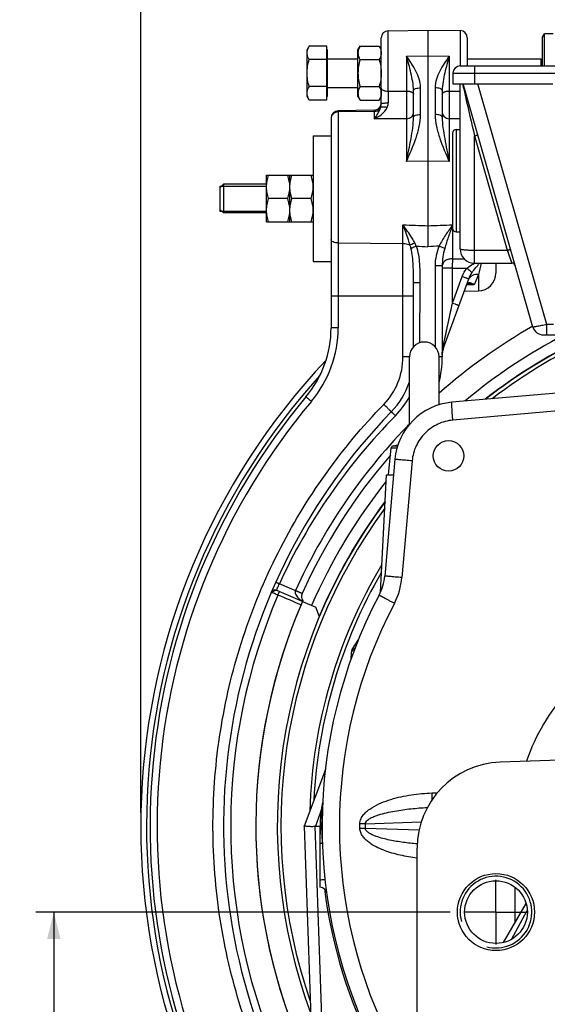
# Model space of a CAD drawing. Header units: millimetres. Extents: x 0 to 1189, y 0 to 841.
# Tile 58 of 68: x 812 to 871, y 431 to 541. Entities that reach past the tile are written whole.
import ezdxf

# ---------------------------------------------------------------- set-up
doc = ezdxf.new("R2010")
doc.units = ezdxf.units.MM
doc.header["$LTSCALE"] = 65.395
doc.linetypes.add('CENTER', pattern=[0.6, 0.375, -0.075, 0.075, -0.075])
doc.layers.get('0').update_dxf_attribs({"linetype": 'CONTINUOUS'})
doc.layers.add('3_ALL_AXES', color=7, linetype='CONTINUOUS')
doc.styles.get("Standard").update_dxf_attribs({"font": 'arial.ttf'})
doc.dimstyles.new('DIMSTYLE_2', dxfattribs={"dimtxt": 3, "dimasz": 3, "dimexe": 2, "dimexo": 1.5, "dimgap": 0.75, "dimtad": 1, "dimdec": 1, "dimlfac": 2.5, "dimdsep": 46, "dimtxsty": 'Standard', "dimblk": '_FILLED', "dimblk1": '_FILLED', "dimblk2": '_FILLED', "dimcen": 0.09, "dimadec": 1, "dimazin": 2, "dimtp": 0.5, "dimtm": 0.5, "dimtfac": 1, "dimtdec": 1, "dimtofl": 0, "dimtmove": 0, "dimatfit": 3, "dimldrblk": '_FILLED', "dimfxl": 0, "dimtolj": 1, "dimarcsym": 0})

# ---------------------------------------------------------------- blocks, each defined once
blk = doc.blocks.new('_FILLED')
at = {"color": 0, "linetype": 'ByBlock'}
blk.add_solid([(0, 0), (-1, 0.25), (-1, -0.25)], dxfattribs=at)
blk = doc.blocks.new('*D3')
at = {"color": 2, "linetype": 'Continuous'}
for p, q in [((859.93, 441.68), (813.69, 441.68)), ((815.69, 441.68), (815.69, 397.68)), ((815.69, 353.68), (815.69, 397.68)), ((859.93, 353.68), (813.69, 353.68))]:
    blk.add_line(p, q, dxfattribs=at)
at = {"color": 2, "linetype": 'Continuous', "xscale": 3, "yscale": 3, "zscale": 3}
for p, rotation in [((815.69, 441.68), 90), ((815.69, 353.68), 270)]:
    blk.add_blockref('_FILLED', p, dxfattribs=dict(at, rotation=rotation))
at = {"color": 2, "linetype": 'Continuous', "insert": (811.94, 397.68), "char_height": 3, "width": 6.9926, "attachment_point": 2, "rotation": 90, "line_spacing_factor": 0.9}
blk.add_mtext('220', dxfattribs=at)
blk = doc.blocks.new('*D6')
at = {"color": 2, "linetype": 'Continuous'}
for p, q in [((825.42, 452.78), (825.42, 596.1)), ((901.03, 461.29), (901.03, 596.1)), ((825.42, 594.1), (863.22, 594.1)), ((901.03, 594.1), (863.22, 594.1))]:
    blk.add_line(p, q, dxfattribs=at)
at = {"color": 2, "linetype": 'Continuous', "xscale": 3, "yscale": 3, "zscale": 3, "rotation": 180}
blk.add_blockref('_FILLED', (825.42, 594.1), dxfattribs=at)
at = {"color": 2, "linetype": 'Continuous', "xscale": 3, "yscale": 3, "zscale": 3}
blk.add_blockref('_FILLED', (901.03, 594.1), dxfattribs=at)
at = {"color": 2, "linetype": 'Continuous', "insert": (863.22, 597.85), "char_height": 3, "width": 6.9926, "attachment_point": 2, "line_spacing_factor": 0.9}
blk.add_mtext('189', dxfattribs=at)

msp = doc.modelspace()

# ---------------------------------------------------------------- linework, layer by layer
at = {"color": 7, "linetype": 'Continuous'}
for p, q in [((853.018, 540.002), (857.432, 540.079)), ((857.432, 540.079), (857.432, 518.248)), ((857.432, 540.079), (861.046, 540.016)), ((870.232, 539.279), (870.463, 539.679)), ((870.463, 536.079), (870.463, 539.679)), ((871.432, 539.679), (870.463, 539.679)), ((846.152, 532.277), (846.152, 538.281)), ((852.232, 531.865), (852.232, 539.202)), ((861.832, 539.216), (861.832, 536.079)), ((870.232, 536.079), (870.232, 539.279)), ((846.232, 537.879), (846.152, 537.879)), ((846.232, 532.679), (846.232, 537.879)), ((846.232, 536.879), (849.632, 536.879)), ((861.032, 536.079), (941.032, 536.079)), ((861.832, 536.879), (870.032, 536.879)), ((870.032, 536.879), (870.032, 536.079)), ((870.232, 536.679), (870.032, 536.879)), ((860.232, 535.279), (860.232, 534.079)), ((860.232, 534.079), (871.359, 534.079)), ((861.032, 515.679), (861.032, 534.079)), ((869.156, 506.948), (861.377, 534.075)), ((846.232, 533.679), (849.632, 533.679)), ((855.832, 530.347), (855.832, 533.323)), ((859.032, 533.323), (859.032, 530.347)), ((846.232, 532.679), (846.152, 532.679)), ((851.446, 531.135), (847.418, 531.064)), ((846.632, 530.265), (846.632, 506.872)), ((860.192, 528.579), (860.192, 517.979)), ((860.592, 528.979), (861.032, 528.979)), ((834.232, 522.479), (834.632, 522.879)), ((834.632, 522.879), (834.632, 519.679)), ((834.232, 522.679), (834.232, 519.879)), ((834.232, 520.079), (834.632, 519.679)), ((860.592, 517.579), (861.032, 517.579)), ((859.032, 513.796), (859.032, 503.615)), ((862.632, 514.079), (866.809, 514.079)), ((865.032, 514.079), (865.032, 512.977)), ((855.832, 504.761), (855.832, 511.915)), ((859.152, 504.511), (861.994, 512.318)), ((861.496, 510.95), (863.067, 510.977)), ((861.944, 511.734), (861.944, 511.734)), ((861.944, 511.734), (861.944, 511.734)), ((870.309, 506.079), (886.832, 506.079)), ((855.382, 496.102), (855.382, 503.629)), ((858.682, 498.278), (858.682, 503.629)), ((873.141, 499.697), (860.117, 498.557)), ((853.032, 490.479), (853.344, 493.471)), ((853.344, 493.471), (853.988, 493.471)), ((853.571, 493.699), (854.086, 493.791)), ((853.571, 493.699), (854.054, 493.699)), ((853.753, 492.194), (852.614, 479.17)), ((852.145, 477.369), (852.832, 490.479)), ((840.874, 477.436), (840.594, 477.558)), ((843.44, 476.32), (844.913, 475.68)), ((845.331, 474.637), (844.913, 475.68)), ((849.707, 472.128), (848.963, 470.983)), ((848.867, 470.677), (848.838, 469.847)), ((877.748, 458.83), (865.497, 458.402)), ((845.997, 457.599), (843.625, 451.28)), ((845.598, 451.279), (845.666, 453.212)), ((843.625, 451.279), (845.436, 399.414)), ((844.876, 451.279), (845.402, 451.279)), ((845.402, 451.279), (845.432, 451.279)), ((845.432, 444.474), (845.432, 451.279)), ((845.432, 451.279), (845.598, 451.279)), ((845.666, 449.345), (845.598, 451.279)), ((856.232, 419.861), (856.232, 448.808)), ((865.879, 438.283), (868.4, 442.623)), ((866.758, 438.636), (868.527, 441.851))]:
    msp.add_line(p, q, dxfattribs=at)
at = {"color": 9, "linetype": 'Continuous'}
for p, q in [((853.018, 533.269), (853.018, 540.002)), ((861.046, 540.016), (861.046, 536.079)), ((855.046, 537.182), (857.432, 537.199)), ((855.046, 537.182), (855.046, 533.273)), ((857.432, 537.199), (859.818, 537.182)), ((859.818, 537.182), (859.818, 533.273)), ((862.632, 536.079), (862.632, 534.079)), ((860.232, 535.279), (874.529, 535.279)), ((861.299, 534.079), (861.303, 534.062)), ((870.72, 507.23), (863.022, 534.079)), ((853.018, 533.269), (855.046, 533.273)), ((856.618, 530.667), (856.618, 533.643)), ((858.246, 533.643), (858.246, 530.667)), ((859.818, 533.273), (861.032, 533.271)), ((847.418, 531.064), (847.418, 506.872)), ((851.446, 531.009), (847.418, 530.942)), ((851.446, 531.135), (851.446, 530.166)), ((855.046, 530.196), (851.446, 530.166)), ((855.046, 530.196), (855.046, 525.422)), ((859.818, 530.196), (859.818, 525.422)), ((861.032, 530.186), (859.818, 530.196)), ((860.592, 528.979), (860.592, 517.579)), ((862.632, 514.079), (862.632, 528.285)), ((862.632, 528.285), (866.29, 515.529)), ((857.432, 525.439), (855.046, 525.422)), ((859.818, 525.422), (857.432, 525.439)), ((854.653, 503.615), (854.653, 518.349)), ((857.432, 518.248), (857.432, 515.908)), ((860.211, 514.572), (860.211, 517.863)), ((847.418, 516.329), (854.653, 516.267)), ((859.31, 515.72), (858.696, 515.984)), ((862.632, 515.529), (866.29, 515.529)), ((866.29, 515.529), (866.809, 514.079)), ((860.211, 514.572), (861.491, 514.558)), ((866.429, 515.139), (866.474, 515.015)), ((866.517, 514.895), (866.558, 514.781)), ((866.721, 514.326), (866.744, 514.261)), ((858.232, 513.796), (858.232, 504.761)), ((859.032, 513.796), (858.232, 513.796)), ((860.19, 513.535), (859.032, 513.535)), ((860.19, 509.624), (860.19, 513.535)), ((860.19, 513.535), (861.791, 513.512)), ((862.623, 514.068), (862.634, 514.074)), ((866.808, 514.084), (866.809, 514.079)), ((856.526, 505.199), (856.579, 511.915)), ((860.19, 509.624), (861.27, 512.591)), ((863.067, 512.802), (862.609, 511.673)), ((863.067, 512.802), (863.067, 510.977)), ((861.791, 511.648), (861.752, 511.647)), ((861.791, 511.648), (861.752, 511.647)), ((862.609, 511.673), (861.791, 511.648)), ((846.632, 510.435), (855.832, 510.435)), ((859.133, 504.785), (860.19, 509.624)), ((847.418, 506.872), (846.632, 506.872)), ((870.72, 506.079), (870.72, 507.23)), ((871.466, 507.23), (870.72, 507.23)), ((855.382, 503.615), (854.653, 503.615)), ((859.032, 503.615), (858.682, 503.615)), ((844.432, 498.655), (844.438, 498.662)), ((873.245, 497.704), (860.221, 496.565)), ((855.121, 495.775), (855.074, 495.82)), ((855.676, 492.02), (854.536, 478.995)), ((843.366, 477.225), (840.872, 478.309)), ((843.401, 477.221), (842.672, 477.549)), ((843.397, 477.211), (843.366, 477.225)), ((857.911, 454.972), (858.493, 454.992)), ((845.456, 452.825), (844.876, 451.279)), ((845.456, 452.825), (845.402, 451.279)), ((845.514, 453.09), (845.456, 452.825)), ((849.847, 451.022), (849.847, 451.536)), ((850.467, 451.536), (849.847, 451.536)), ((850.467, 451.536), (856.698, 451.753)), ((850.467, 451.022), (850.467, 451.536)), ((844.825, 451.271), (846.636, 399.414)), ((845.4, 451.279), (845.432, 450.364)), ((850.467, 451.022), (849.847, 451.022)), ((856.446, 450.813), (850.467, 451.022)), ((867.143, 444.468), (867.143, 440.46))]:
    msp.add_line(p, q, dxfattribs=at)
at = {"color": 2, "linetype": 'Continuous'}
for p, q in [((834.232, 522.679), (839.432, 522.679)), ((834.232, 519.879), (839.432, 519.879))]:
    msp.add_line(p, q, dxfattribs=at)
at = {"color": 9, "linetype": 'Continuous'}
for points in [[(866.29, 515.529), (866.337, 515.397), (866.383, 515.267)], [(866.596, 514.674), (866.632, 514.574), (866.664, 514.483)], [(859.803, 507.852), (859.843, 508.034), (859.884, 508.225), (859.929, 508.427), (859.975, 508.641), (860.025, 508.867)], [(859.258, 505.359), (859.276, 505.439), (859.294, 505.52), (859.311, 505.601), (859.329, 505.682), (859.347, 505.764), (859.365, 505.847), (859.383, 505.93), (859.401, 506.013), (859.42, 506.098), (859.439, 506.186), (859.459, 506.276), (859.48, 506.371), (859.501, 506.471), (859.525, 506.577), (859.549, 506.69), (859.575, 506.81), (859.603, 506.937), (859.633, 507.072), (859.663, 507.213)], [(859.133, 504.785), (859.151, 504.868), (859.17, 504.952)]]:
    msp.add_lwpolyline(points, dxfattribs=at)
at = {"color": 7, "linetype": 'Continuous'}
for points in [[(861.737, 511.611), (861.739, 511.616), (861.749, 511.642), (861.76, 511.662), (861.77, 511.676), (861.778, 511.687), (861.784, 511.693), (861.788, 511.697), (861.789, 511.697)], [(861.789, 511.697), (861.799, 511.704), (861.821, 511.713), (861.853, 511.723), (861.895, 511.73), (861.944, 511.734)]]:
    msp.add_lwpolyline(points, dxfattribs=at)
for radius in [4.3, 3.5]:
    msp.add_circle((865.032, 441.679), radius, dxfattribs=at)
for centre, radius, start, end in [((853.032, 539.202), 0.8, 91, 180), ((861.032, 539.216), 0.8, 0, 89), ((861.032, 535.279), 0.8, 90, 180), ((851.432, 531.935), 0.8, 271, 360), ((847.432, 530.265), 0.8, 91, 180), ((860.592, 528.579), 0.4, 90, 180), ((860.592, 517.979), 0.4, 180, 270), ((862.632, 515.679), 1.6, 180, 270), ((866.809, 513.679), 0.4, 16, 89.99977), ((863.032, 512.977), 2, 271, 360), ((834.632, 506.872), 12, 320.06237, 0), ((870.309, 507.279), 1.2, 196, 270), ((901.032, 451.279), 60.4, 114.86269, 127.97414), ((901.032, 451.279), 60, 114.01505, 127.38493), ((857.032, 503.629), 1.65, 0, 180), ((861.032, 503.827), 2, 160.00013, 180), ((901.032, 451.279), 75.636, 136.6113, 218.48593), ((847.032, 503.615), 12, 346.13588, 360), ((847.032, 503.615), 8.8, 315.8966, 341.60009), ((901.032, 451.279), 74.6, 140.06239, 209.00545), ((860.727, 491.584), 7, 95, 175), ((901.032, 451.279), 66.4, 135.89661, 202.64854), ((853.584, 493.459), 0.24, 93, 177), ((901.032, 451.279), 63.2, 139.11133, 155.76542), ((901.032, 451.279), 60.4, 143.19461, 200.19993), ((901.032, 451.279), 60, 143.77508, 199.00662), ((901.032, 451.279), 56.8, 149.08121, 178.2985), ((901.032, 451.279), 56.4, 149.86025, 177.0546), ((847.035, 479.658), 5.6, 332.27497, 355), ((831.749, 476.703), 0.8, 159.84845, 160.50644), ((831.88, 477.056), 0.8, 158.39284, 159.5568), ((844.131, 476.892), 0.8, 155.76542, 156.5), ((901.032, 451.279), 55.4, 152.27497, 207.14984), ((901.032, 451.279), 62.8, 156.5, 203), ((849.466, 470.656), 0.6, 147, 178), ((865.832, 448.808), 9.6, 92, 180), ((827.232, 451.415), 0.8, 179.03214, 179.89451), ((827.232, 451.142), 0.8, 180.1056, 180.90268), ((845.348, 443.679), 0.8, 7.772, 83.99085)]:
    msp.add_arc(centre, radius, start, end, dxfattribs=at)
at = {"color": 9, "linetype": 'Continuous'}
for centre, radius, start, end in [((1159.399, 531.531), 306.386, 179.67491, 179.91961), ((1349.348, 389.018), 501.788, 165.56825, 165.7186), ((861.482, 512.115), 0.519, 320.87068, 327.91902), ((834.618, 506.872), 12.8, 320.10195, 360), ((901.032, 451.279), 64.234, 119.77802, 131.25002), ((901.032, 451.279), 61.699, 117.34556, 129.7987), ((901.032, 451.279), 60.428, 114.91852, 128.01524), ((847.053, 503.615), 7.6, 315.89661, 360), ((901.032, 451.279), 74.995, 137.90913, 214.87093), ((847.035, 503.699), 9.485, 315.51848, 331.64732), ((901.018, 451.279), 73.8, 140.06229, 209.0055), ((900.342, 451.115), 65.393, 135.37344, 155.42683), ((901.032, 451.279), 64, 135.89661, 155.76542), ((847.032, 503.615), 11.2, 315.89661, 318.21554), ((901.032, 451.279), 61.699, 141.43655, 156.50008), ((901.032, 451.279), 60.428, 143.15427, 157.22421), ((846.965, 479.658), 7.6, 332.27507, 354.9999), ((901.032, 451.279), 65.6, 156.87415, 202.51683), ((844.131, 476.892), 1.6, 155.76542, 156.5), ((900.962, 451.279), 53.4, 152.27497, 207.72503), ((890.343, 450.89), 23.2, 138.26968, 160.8349), ((817.595, 453.541), 40.341, 1.01484, 2.03365), ((955.722, 428.895), 112.833, 167.18293, 167.61801), ((846.247, 475.592), 22.78, 268.00896, 268.50258), ((846.154, 472.899), 19.82, 268.15015, 268.57949), ((901.032, 451.335), 55.6, 187.29688, 207.11578)]:
    msp.add_arc(centre, radius, start, end, dxfattribs=at)
at = {"color": 2, "linetype": 'Continuous'}
msp.add_arc((865.032, 441.679), 4, 255, 195, dxfattribs=at)
at = {"color": 7, "linetype": 'Continuous'}
msp.add_ellipse((840.602, 439.806), major_axis=(4.318, 11.465), ratio=0.0979406, start_param=0.0368668, end_param=0.0741524, dxfattribs=at)
at = {"color": 9, "linetype": 'Continuous'}
for points, knots in [([(855.832, 533.323), (855.832, 533.659), (855.755, 534.328), (855.485, 535.615), (855.225, 536.561), (855.046, 537.182)], [0, 0, 0, 0, 0.2551795, 0.5088864, 1, 1, 1, 1]), ([(856.618, 533.643), (856.618, 534.288), (856.167, 535.577), (855.423, 536.641), (855.046, 537.182)], [0, 0, 0, 0, 0.4943242, 1, 1, 1, 1]), ([(859.818, 537.182), (859.441, 536.641), (858.697, 535.577), (858.246, 534.288), (858.246, 533.643)], [0, 0, 0, 0, 0.5056758, 1, 1, 1, 1]), ([(859.818, 537.182), (859.638, 536.561), (859.378, 535.615), (859.108, 534.328), (859.032, 533.659), (859.032, 533.323)], [0, 0, 0, 0, 0.4911136, 0.7448205, 1, 1, 1, 1]), ([(861.303, 534.062), (861.413, 533.585), (861.857, 531.66), (862.3, 529.734), (862.632, 528.285)], [0, 0, 0, 0, 0.2479092, 1, 1, 1, 1]), ([(852.232, 533.609), (852.232, 533.499), (852.401, 533.387), (852.583, 533.325), (852.769, 533.282), (852.917, 533.27), (853.018, 533.269)], [0, 0, 0, 0, 0.3678214, 0.5081015, 0.6631905, 1, 1, 1, 1]), ([(855.046, 533.273), (855.049, 532.699), (855.051, 531.673), (855.05, 530.648), (855.046, 530.196)], [0, 0, 0, 0, 0.5598358, 1, 1, 1, 1]), ([(855.046, 533.273), (855.147, 533.273), (855.294, 533.261), (855.481, 533.218), (855.662, 533.157), (855.832, 533.046), (855.832, 532.936)], [0, 0, 0, 0, 0.3374862, 0.492822, 0.6332438, 1, 1, 1, 1]), ([(855.832, 533.323), (855.832, 533.43), (856.053, 533.561), (856.323, 533.625), (856.517, 533.642), (856.618, 533.643)], [0, 0, 0, 0, 0.3613152, 0.6588244, 1, 1, 1, 1]), ([(859.032, 533.323), (859.032, 533.43), (858.811, 533.561), (858.54, 533.625), (858.347, 533.642), (858.246, 533.643)], [0, 0, 0, 0, 0.3613149, 0.6588242, 1, 1, 1, 1]), ([(859.032, 532.936), (859.032, 533.046), (859.202, 533.157), (859.383, 533.218), (859.57, 533.261), (859.717, 533.273), (859.818, 533.273)], [0, 0, 0, 0, 0.3667562, 0.507178, 0.6625138, 1, 1, 1, 1]), ([(859.818, 533.273), (859.814, 532.699), (859.812, 531.673), (859.813, 530.648), (859.818, 530.196)], [0, 0, 0, 0, 0.5598367, 1, 1, 1, 1]), ([(852.17, 531.473), (852.178, 531.503), (852.211, 531.631), (852.232, 531.763), (852.232, 531.865)], [0, 0, 0, 0, 0.232792, 1, 1, 1, 1]), ([(852.232, 531.865), (852.232, 531.873), (852.254, 531.89), (852.298, 531.904), (852.371, 531.92), (852.511, 531.939), (852.728, 531.956), (852.913, 531.96), (853.013, 531.961)], [0, 0, 0, 0, 0.0297125, 0.0894349, 0.1818359, 0.3045612, 0.6231901, 1, 1, 1, 1]), ([(852.889, 531.448), (852.908, 531.488), (852.976, 531.65), (853.013, 531.828), (853.013, 531.961)], [0, 0, 0, 0, 0.2470692, 1, 1, 1, 1]), ([(847.418, 530.942), (847.315, 530.94), (847.11, 530.899), (846.849, 530.732), (846.673, 530.482), (846.632, 530.284), (846.632, 530.186)], [0, 0, 0, 0, 0.2564878, 0.5091646, 0.7564923, 1, 1, 1, 1]), ([(851.446, 530.166), (851.586, 530.353), (851.869, 530.764), (852.097, 531.217), (852.17, 531.473)], [0, 0, 0, 0, 0.4683803, 1, 1, 1, 1]), ([(851.446, 531.009), (851.597, 531.011), (851.901, 531.099), (852.11, 531.338), (852.17, 531.473)], [0, 0, 0, 0, 0.5070645, 1, 1, 1, 1]), ([(851.446, 530.166), (851.73, 530.301), (852.291, 530.639), (852.748, 531.142), (852.889, 531.448)], [0, 0, 0, 0, 0.483123, 1, 1, 1, 1]), ([(852.17, 531.473), (852.194, 531.5), (852.286, 531.532), (852.531, 531.539), (852.741, 531.493), (852.889, 531.448)], [0, 0, 0, 0, 0.1463132, 0.3698404, 1, 1, 1, 1]), ([(855.046, 530.196), (855.244, 530.199), (855.549, 530.304), (855.788, 530.611), (855.832, 530.796), (855.832, 530.885)], [0, 0, 0, 0, 0.5203994, 0.7654483, 1, 1, 1, 1]), ([(855.046, 525.422), (855.421, 526.265), (855.983, 527.532), (856.499, 529.298), (856.618, 530.212), (856.618, 530.667)], [0, 0, 0, 0, 0.5024527, 0.7520524, 1, 1, 1, 1]), ([(855.832, 530.348), (855.832, 530.454), (856.053, 530.586), (856.323, 530.649), (856.517, 530.667), (856.618, 530.667)], [0, 0, 0, 0, 0.3613149, 0.6588242, 1, 1, 1, 1]), ([(858.246, 530.667), (858.246, 530.212), (858.365, 529.298), (858.88, 527.532), (859.443, 526.266), (859.818, 525.422)], [0, 0, 0, 0, 0.2479316, 0.4975317, 1, 1, 1, 1]), ([(859.032, 530.348), (859.032, 530.454), (858.811, 530.586), (858.54, 530.649), (858.347, 530.667), (858.246, 530.667)], [0, 0, 0, 0, 0.3613146, 0.6588241, 1, 1, 1, 1]), ([(859.032, 530.885), (859.032, 530.796), (859.075, 530.611), (859.315, 530.304), (859.62, 530.199), (859.818, 530.196)], [0, 0, 0, 0, 0.2345517, 0.4796006, 1, 1, 1, 1]), ([(855.046, 525.422), (855.22, 526.27), (855.487, 527.515), (855.76, 529.157), (855.832, 529.956), (855.832, 530.347)], [0, 0, 0, 0, 0.5199274, 0.7648717, 1, 1, 1, 1]), ([(859.032, 530.347), (859.032, 529.956), (859.104, 529.157), (859.376, 527.515), (859.644, 526.27), (859.818, 525.422)], [0, 0, 0, 0, 0.2351278, 0.480074, 1, 1, 1, 1]), ([(862.632, 528.285), (862.68, 528.299), (862.769, 528.323), (862.875, 528.347), (862.944, 528.359), (862.981, 528.363), (863.002, 528.364), (863.015, 528.361), (863.016, 528.358)], [0, 0, 0, 0, 0.3800145, 0.700687, 0.8237701, 0.9158666, 0.9742272, 1, 1, 1, 1]), ([(855.441, 516.115), (855.383, 516.305), (855.136, 517.055), (854.859, 517.795), (854.653, 518.349)], [0, 0, 0, 0, 0.2511863, 1, 1, 1, 1]), ([(855.966, 516.359), (855.872, 516.536), (855.472, 517.224), (855.007, 517.872), (854.653, 518.349)], [0, 0, 0, 0, 0.2520828, 1, 1, 1, 1]), ([(860.192, 518.324), (859.917, 517.954), (859.374, 517.203), (858.897, 516.405), (858.696, 515.984)], [0, 0, 0, 0, 0.4970584, 1, 1, 1, 1]), ([(860.192, 518.298), (860.034, 517.874), (859.718, 517.022), (859.432, 516.159), (859.31, 515.72)], [0, 0, 0, 0, 0.4983589, 1, 1, 1, 1]), ([(847.418, 516.329), (847.317, 516.329), (847.125, 516.348), (846.875, 516.426), (846.691, 516.542), (846.632, 516.663), (846.632, 516.716)], [0, 0, 0, 0, 0.3225139, 0.6077812, 0.8317759, 1, 1, 1, 1]), ([(855.441, 516.115), (855.478, 516.131), (855.654, 516.21), (855.828, 516.293), (855.966, 516.359)], [0, 0, 0, 0, 0.2061376, 1, 1, 1, 1]), ([(854.653, 516.267), (854.725, 516.267), (854.993, 516.253), (855.261, 516.195), (855.441, 516.115)], [0, 0, 0, 0, 0.2675785, 1, 1, 1, 1]), ([(855.549, 515.756), (855.588, 515.771), (855.786, 515.848), (855.984, 515.925), (856.144, 515.986)], [0, 0, 0, 0, 0.1950102, 1, 1, 1, 1]), ([(855.832, 511.915), (855.832, 512.56), (855.829, 513.528), (855.737, 514.811), (855.632, 515.447), (855.549, 515.756)], [0, 0, 0, 0, 0.5015501, 0.7512191, 1, 1, 1, 1]), ([(856.579, 511.915), (856.584, 512.601), (856.586, 513.631), (856.434, 514.996), (856.266, 515.666), (856.144, 515.986)], [0, 0, 0, 0, 0.500162, 0.7502002, 1, 1, 1, 1]), ([(858.696, 515.984), (858.548, 515.64), (858.32, 514.921), (858.232, 514.171), (858.232, 513.796)], [0, 0, 0, 0, 0.5000693, 1, 1, 1, 1]), ([(859.31, 515.72), (859.223, 515.406), (859.088, 514.768), (859.032, 514.118), (859.032, 513.793)], [0, 0, 0, 0, 0.5009133, 1, 1, 1, 1]), ([(861.032, 515.679), (861.032, 515.665), (861.083, 515.637), (861.168, 515.617), (861.319, 515.591), (861.514, 515.57), (861.754, 515.552), (862.131, 515.534), (862.428, 515.529), (862.632, 515.529)], [0, 0, 0, 0, 0.026213, 0.0850229, 0.1776478, 0.3012204, 0.4512599, 0.6221514, 1, 1, 1, 1]), ([(866.29, 515.529), (866.338, 515.542), (866.427, 515.566), (866.533, 515.59), (866.602, 515.602), (866.639, 515.606), (866.659, 515.607), (866.673, 515.605), (866.674, 515.601)], [0, 0, 0, 0, 0.3800145, 0.700687, 0.8237701, 0.9158666, 0.9742272, 1, 1, 1, 1]), ([(860.211, 514.572), (860.058, 514.57), (859.765, 514.531), (859.382, 514.369), (859.106, 514.12), (859.032, 513.896), (859.032, 513.793)], [0, 0, 0, 0, 0.296829, 0.5682772, 0.8002484, 1, 1, 1, 1]), ([(860.19, 513.535), (860.191, 513.628), (860.195, 513.974), (860.203, 514.32), (860.211, 514.572)], [0, 0, 0, 0, 0.2705271, 1, 1, 1, 1]), ([(861.791, 513.512), (861.856, 513.566), (862.121, 513.769), (862.407, 513.942), (862.623, 514.068)], [0, 0, 0, 0, 0.2511016, 1, 1, 1, 1]), ([(861.791, 513.512), (861.913, 513.414), (862.105, 513.255), (862.298, 513.096), (862.366, 513.032)], [0, 0, 0, 0, 0.6278016, 1, 1, 1, 1]), ([(862.366, 513.032), (862.495, 513.22), (862.772, 513.569), (863.063, 513.906), (863.194, 514.079)], [0, 0, 0, 0, 0.5115779, 1, 1, 1, 1]), ([(855.832, 511.915), (855.832, 511.916), (855.839, 511.914), (855.847, 511.917), (855.867, 511.916), (855.891, 511.917), (855.922, 511.917), (855.976, 511.917), (856.057, 511.917), (856.169, 511.917), (856.345, 511.916), (856.484, 511.915), (856.579, 511.915)], [0, 0, 0, 0, 0.0048736, 0.0192826, 0.0431361, 0.0761939, 0.1181539, 0.168599, 0.292952, 0.4444759, 0.6173483, 1, 1, 1, 1]), ([(861.27, 512.591), (861.363, 512.557), (861.499, 512.508), (861.67, 512.444), (861.778, 512.404), (861.866, 512.37), (861.927, 512.347), (861.961, 512.333), (861.98, 512.326), (861.987, 512.321), (861.994, 512.319), (861.994, 512.318)], [0, 0, 0, 0, 0.385018, 0.5578455, 0.7088736, 0.8325401, 0.9242928, 0.9570953, 0.9807649, 0.9950801, 1, 1, 1, 1]), ([(863.067, 512.802), (862.849, 512.824), (862.511, 512.782), (862.159, 512.551), (862.037, 512.391), (861.994, 512.305)], [0, 0, 0, 0, 0.5268468, 0.7694489, 1, 1, 1, 1]), ([(861.922, 511.839), (861.906, 511.831), (861.836, 511.789), (861.785, 511.719), (861.757, 511.661)], [0, 0, 0, 0, 0.2177659, 1, 1, 1, 1]), ([(862.609, 511.673), (862.551, 511.712), (862.436, 511.779), (862.214, 511.873), (862.021, 511.887), (861.922, 511.839)], [0, 0, 0, 0, 0.2851867, 0.5458278, 1, 1, 1, 1]), ([(862.609, 511.673), (862.553, 511.685), (862.334, 511.723), (862.11, 511.739), (861.944, 511.734)], [0, 0, 0, 0, 0.2557113, 1, 1, 1, 1]), ([(860.19, 509.624), (860.283, 509.59), (860.418, 509.54), (860.59, 509.477), (860.698, 509.436), (860.786, 509.402), (860.846, 509.379), (860.881, 509.365), (860.899, 509.358), (860.907, 509.353), (860.914, 509.351), (860.914, 509.35)], [0, 0, 0, 0, 0.385018, 0.5578454, 0.7088736, 0.83254, 0.9242928, 0.9570953, 0.9807649, 0.9950801, 1, 1, 1, 1]), ([(870.72, 507.23), (870.619, 507.208), (870.421, 507.167), (870.133, 507.109), (869.867, 507.057), (869.633, 507.014), (869.463, 506.984), (869.349, 506.966), (869.283, 506.956), (869.231, 506.95), (869.191, 506.945), (869.171, 506.945), (869.156, 506.945), (869.156, 506.948)], [0, 0, 0, 0, 0.1947411, 0.3818262, 0.5542258, 0.7053964, 0.8295953, 0.8800569, 0.9220926, 0.9553094, 0.9794107, 0.9942231, 1, 1, 1, 1]), ([(859.133, 504.785), (859.153, 504.74), (859.179, 504.648), (859.168, 504.553), (859.152, 504.511)], [0, 0, 0, 0, 0.5244082, 1, 1, 1, 1]), ([(844.432, 498.655), (844.355, 498.72), (844.243, 498.814), (844.101, 498.935), (844.011, 499.011), (843.946, 499.067), (843.903, 499.104), (843.878, 499.126), (843.859, 499.143), (843.844, 499.156), (843.839, 499.163), (843.832, 499.168), (843.833, 499.169)], [0, 0, 0, 0, 0.3835945, 0.5564363, 0.7077474, 0.8318135, 0.8821175, 0.9239517, 0.9569081, 0.9806924, 0.9950747, 1, 1, 1, 1]), ([(839.807, 422.665), (838.37, 425.742), (835.956, 432.123), (833.817, 442.122), (833.204, 452.331), (834.133, 462.515), (836.581, 472.444), (840.494, 481.893), (845.781, 490.644), (850.147, 495.887), (852.51, 498.325)], [0, 0, 0, 0, 0.1250001, 0.2500018, 0.3750043, 0.5000066, 0.625008, 0.7500078, 0.8750053, 1, 1, 1, 1]), ([(853.351, 497.49), (853.352, 497.492), (853.343, 497.499), (853.336, 497.51), (853.314, 497.532), (853.288, 497.559), (853.253, 497.595), (853.193, 497.655), (853.102, 497.746), (852.976, 497.871), (852.832, 498.012), (852.674, 498.166), (852.566, 498.272), (852.51, 498.325)], [0, 0, 0, 0, 0.0049465, 0.0193405, 0.043131, 0.0760989, 0.1179379, 0.1682543, 0.2923347, 0.4436512, 0.6164887, 0.8042972, 1, 1, 1, 1]), ([(860.221, 496.565), (860.21, 496.694), (860.189, 496.948), (860.16, 497.316), (860.137, 497.656), (860.119, 497.954), (860.109, 498.17), (860.104, 498.314), (860.103, 498.398), (860.104, 498.463), (860.106, 498.513), (860.109, 498.539), (860.113, 498.557), (860.117, 498.557)], [0, 0, 0, 0, 0.1948148, 0.3820535, 0.554577, 0.7057863, 0.8299156, 0.8803048, 0.922252, 0.9553693, 0.9793691, 0.9941149, 1, 1, 1, 1]), ([(853.351, 497.49), (853.352, 497.491), (853.355, 497.486), (853.361, 497.482), (853.373, 497.471), (853.395, 497.45), (853.433, 497.413), (853.489, 497.36), (853.556, 497.294), (853.662, 497.191), (853.745, 497.109), (853.802, 497.053)], [0, 0, 0, 0, 0.0048672, 0.0192747, 0.0431276, 0.0761853, 0.1685909, 0.2929451, 0.4444705, 0.6173445, 1, 1, 1, 1]), ([(860.221, 496.565), (859.645, 496.514), (858.499, 496.209), (857.05, 495.192), (856.033, 493.742), (855.726, 492.597), (855.676, 492.02)], [0, 0, 0, 0, 0.2499355, 0.4999088, 0.7499326, 1, 1, 1, 1]), ([(855.676, 492.02), (855.55, 492.031), (855.303, 492.052), (854.945, 492.084), (854.617, 492.113), (854.367, 492.136), (854.191, 492.152), (854.08, 492.162), (853.984, 492.171), (853.904, 492.178), (853.841, 492.185), (853.799, 492.188), (853.776, 492.191), (853.763, 492.192), (853.758, 492.194), (853.753, 492.193), (853.753, 492.194)], [0, 0, 0, 0, 0.1969179, 0.3852642, 0.5581343, 0.7091672, 0.774724, 0.8328145, 0.882903, 0.9245303, 0.9573123, 0.9809457, 0.9892624, 0.9952162, 0.9987964, 1, 1, 1, 1]), ([(854.536, 478.995), (854.41, 479.007), (854.163, 479.028), (853.805, 479.06), (853.477, 479.089), (853.228, 479.112), (853.052, 479.128), (852.94, 479.138), (852.844, 479.147), (852.764, 479.154), (852.702, 479.16), (852.66, 479.164), (852.636, 479.167), (852.624, 479.168), (852.619, 479.17), (852.614, 479.169), (852.614, 479.17)], [0, 0, 0, 0, 0.1969179, 0.3852642, 0.5581343, 0.7091672, 0.774724, 0.8328145, 0.882903, 0.9245303, 0.9573123, 0.9809457, 0.9892624, 0.9952162, 0.9987964, 1, 1, 1, 1]), ([(840.465, 478.492), (840.465, 478.493), (840.469, 478.49), (840.474, 478.49), (840.484, 478.484), (840.504, 478.476), (840.538, 478.46), (840.588, 478.438), (840.649, 478.411), (840.745, 478.367), (840.82, 478.333), (840.872, 478.309)], [0, 0, 0, 0, 0.0048479, 0.0192487, 0.0430991, 0.0761593, 0.1685687, 0.2929247, 0.4444592, 0.6173222, 1, 1, 1, 1]), ([(840.546, 477.59), (840.561, 477.617), (840.597, 477.701), (840.667, 477.857), (840.761, 478.069), (840.833, 478.226), (840.872, 478.309)], [0, 0, 0, 0, 0.1178798, 0.3439565, 0.6505397, 1, 1, 1, 1]), ([(840.086, 477.302), (840.068, 477.31), (840.039, 477.322), (840.001, 477.341), (839.981, 477.352), (839.97, 477.363), (839.971, 477.366)], [0, 0, 0, 0, 0.4215215, 0.7293725, 0.9191969, 1, 1, 1, 1]), ([(839.971, 477.366), (840.015, 477.468), (840.193, 477.644), (840.443, 477.635), (840.546, 477.59)], [0, 0, 0, 0, 0.4979959, 1, 1, 1, 1]), ([(840.086, 477.302), (840.128, 477.403), (840.243, 477.537), (840.448, 477.595), (840.549, 477.577), (840.594, 477.558)], [0, 0, 0, 0, 0.5235687, 0.7675487, 1, 1, 1, 1]), ([(840.703, 477.043), (840.643, 477.069), (840.437, 477.156), (840.231, 477.242), (840.086, 477.302)], [0, 0, 0, 0, 0.2931827, 1, 1, 1, 1]), ([(840.594, 477.558), (840.581, 477.564), (840.567, 477.569), (840.543, 477.585), (840.546, 477.59)], [0, 0, 0, 0, 0.7067054, 1, 1, 1, 1]), ([(840.703, 477.043), (840.724, 477.094), (840.755, 477.167), (840.794, 477.26), (840.82, 477.319), (840.841, 477.367), (840.855, 477.4), (840.865, 477.419), (840.869, 477.429), (840.872, 477.432), (840.873, 477.437), (840.874, 477.436)], [0, 0, 0, 0, 0.3825757, 0.5553921, 0.7068858, 0.8312103, 0.9236039, 0.9566667, 0.9805328, 0.9949776, 1, 1, 1, 1]), ([(853.693, 476.122), (853.58, 476.181), (853.36, 476.297), (853.042, 476.467), (852.751, 476.623), (852.496, 476.761), (852.312, 476.863), (852.191, 476.931), (852.121, 476.971), (852.067, 477.003), (852.024, 477.027), (852.008, 477.041), (851.991, 477.05), (851.992, 477.053)], [0, 0, 0, 0, 0.1966164, 0.3847848, 0.5575749, 0.7085993, 0.8322864, 0.8824076, 0.9240747, 0.9569045, 0.9805991, 0.9949623, 1, 1, 1, 1]), ([(849.343, 471.207), (849.281, 471.138), (849.191, 471.04), (849.078, 470.915), (849.008, 470.838), (848.951, 470.774), (848.912, 470.73), (848.889, 470.703), (848.877, 470.69), (848.871, 470.682), (848.867, 470.678), (848.867, 470.677)], [0, 0, 0, 0, 0.3903494, 0.5600789, 0.7080103, 0.8299449, 0.9215945, 0.9548262, 0.9791371, 0.9942341, 1, 1, 1, 1]), ([(849.847, 451.536), (849.847, 451.729), (849.942, 452.118), (850.275, 452.603), (850.701, 453.003), (851.339, 453.449), (852.213, 453.882), (853.313, 454.271), (854.442, 454.561), (855.971, 454.841), (857.135, 454.945), (857.911, 454.972)], [0, 0, 0, 0, 0.062162, 0.1245684, 0.1870806, 0.2496256, 0.3746417, 0.499716, 0.624806, 0.7499023, 1, 1, 1, 1]), ([(850.467, 451.536), (850.471, 451.687), (850.637, 451.894), (850.881, 452.068), (851.15, 452.223), (851.501, 452.377), (852.081, 452.581), (852.823, 452.778), (853.724, 452.96), (854.632, 453.103), (855.848, 453.25), (856.765, 453.32), (857.377, 453.35)], [0, 0, 0, 0, 0.0618993, 0.0933855, 0.1247994, 0.1874849, 0.2500976, 0.3751827, 0.500202, 0.6251833, 0.7501419, 1, 1, 1, 1]), ([(856.232, 447.713), (855.6, 447.787), (854.656, 447.943), (853.422, 448.26), (852.516, 448.563), (851.64, 448.947), (850.954, 449.358), (850.465, 449.767), (850.147, 450.125), (849.91, 450.544), (849.847, 450.864), (849.847, 451.022)], [0, 0, 0, 0, 0.2500742, 0.3751512, 0.5002224, 0.6252743, 0.7502598, 0.8127932, 0.8752955, 0.9377164, 1, 1, 1, 1]), ([(856.244, 449.283), (855.728, 449.326), (854.697, 449.437), (853.418, 449.648), (852.409, 449.885), (851.788, 450.072), (851.304, 450.264), (851.013, 450.408), (850.793, 450.55), (850.594, 450.711), (850.471, 450.893), (850.467, 451.022)], [0, 0, 0, 0, 0.2497352, 0.4995314, 0.6245107, 0.7495698, 0.8121818, 0.8748793, 0.9063102, 0.9378208, 1, 1, 1, 1]), ([(845.432, 449.357), (845.465, 449.357), (845.522, 449.357), (845.589, 449.355), (845.628, 449.353), (845.648, 449.351), (845.658, 449.349), (845.665, 449.347), (845.666, 449.345)], [0, 0, 0, 0, 0.4219138, 0.7357138, 0.8482783, 0.9298509, 0.9799727, 1, 1, 1, 1]), ([(845.432, 445.279), (845.502, 445.286), (845.603, 445.295), (845.729, 445.304), (845.805, 445.31), (845.865, 445.312), (845.913, 445.315), (845.936, 445.312), (845.954, 445.313), (845.954, 445.309)], [0, 0, 0, 0, 0.4044629, 0.5766433, 0.7233639, 0.8412444, 0.9276214, 0.9806443, 1, 1, 1, 1])]:
    msp.add_open_spline(points, degree=3, knots=knots, dxfattribs=at)
for points in [[(854.653, 518.349), (855.579, 518.315), (856.505, 518.281), (857.432, 518.248)], [(857.432, 518.248), (858.352, 518.281), (859.272, 518.314), (860.192, 518.348)], [(856.144, 515.986), (856.09, 516.113), (856.031, 516.238), (855.966, 516.359)], [(855.549, 515.756), (855.517, 515.877), (855.481, 515.997), (855.441, 516.115)], [(856.144, 515.986), (856.573, 515.96), (857.003, 515.934), (857.432, 515.908)], [(858.696, 515.984), (858.275, 515.959), (857.853, 515.933), (857.432, 515.908)], [(861.27, 512.591), (861.391, 512.923), (861.57, 513.238), (861.791, 513.512)], [(861.994, 512.318), (862.086, 512.57), (862.213, 512.812), (862.366, 513.032)], [(861.789, 511.697), (861.825, 511.723), (861.857, 511.753), (861.885, 511.787)], [(859.032, 503.827), (859.032, 504.148), (859.065, 504.471), (859.133, 504.785)]]:
    msp.add_open_spline(points, degree=3, dxfattribs=at)
at = {"color": 7, "linetype": 'Continuous'}
msp.add_open_spline([(843.625, 451.28), (843.627, 451.282), (843.637, 451.286), (843.656, 451.288), (843.687, 451.289), (843.748, 451.288), (843.849, 451.282), (843.997, 451.271), (844.176, 451.257), (844.379, 451.243), (844.598, 451.237), (844.751, 451.249), (844.825, 451.271)], degree=3, knots=[0, 0, 0, 0, 0.0077968, 0.0239069, 0.0490369, 0.0831273, 0.176944, 0.3017816, 0.4526899, 0.6237801, 0.8085939, 1, 1, 1, 1], dxfattribs=at)
at = {"layer": '3_ALL_AXES', "color": 7, "linetype": 'Continuous'}
for p, q in [((844.184, 538.281), (843.952, 537.879)), ((846.152, 538.281), (844.184, 538.281)), ((849.632, 537.879), (849.864, 538.281)), ((849.864, 538.281), (852, 538.281)), ((852, 538.281), (852.232, 537.879)), ((843.952, 532.679), (843.952, 537.879)), ((849.632, 532.679), (849.632, 537.879)), ((846.152, 536.78), (844.184, 536.78)), ((849.864, 536.78), (852, 536.78)), ((846.152, 533.778), (844.184, 533.778)), ((849.864, 533.778), (852, 533.778)), ((852.232, 533.609), (852.232, 532.679)), ((844.184, 532.277), (843.952, 532.679)), ((846.152, 532.277), (844.184, 532.277)), ((849.632, 532.679), (849.864, 532.277)), ((849.864, 532.277), (852, 532.277)), ((852, 532.277), (852.232, 532.679)), ((844.632, 528.279), (844.632, 514.279)), ((844.632, 528.279), (846.632, 528.279)), ((839.432, 522.879), (834.632, 522.879)), ((839.432, 518.679), (839.432, 523.879)), ((839.432, 523.879), (844.632, 523.879)), ((842.032, 518.679), (842.032, 523.879)), ((841.8, 521.279), (839.664, 521.279)), ((844.4, 521.279), (842.264, 521.279)), ((839.432, 519.679), (834.632, 519.679)), ((839.432, 518.679), (844.632, 518.679)), ((844.632, 514.279), (846.632, 514.279)), ((852.832, 490.479), (853.603, 490.479)), ((843.44, 476.32), (840.594, 477.558))]:
    msp.add_line(p, q, dxfattribs=at)
at = {"layer": '3_ALL_AXES', "color": 2, "linetype": 'CENTER'}
for q in [(865.032, 445.279), (861.432, 441.679), (865.032, 438.079), (868.632, 441.679)]:
    msp.add_line((865.032, 441.679), q, dxfattribs=at)
at = {"layer": '3_ALL_AXES', "color": 7, "linetype": 'Continuous'}
msp.add_circle((859.737, 492.574), 1.7, dxfattribs=at)
for centre, radius, start, end in [((845.369, 533.087), 1.424, 196.0572, 197.48626), ((844.131, 476.892), 0.8, 156.5, 216.08299), ((901.032, 451.279), 62.8, 156.86966, 202.61462), ((901.032, 451.279), 62.8, 156.39954, 156.5)]:
    msp.add_arc(centre, radius, start, end, dxfattribs=at)
at = {"layer": '3_ALL_AXES', "color": 9, "linetype": 'Continuous'}
msp.add_arc((844.963, 478.865), 2.939, 237.90477, 239.0466, dxfattribs=at)
at = {"layer": '3_ALL_AXES', "color": 7, "linetype": 'Continuous'}
for points, knots in [([(843.952, 537.531), (843.952, 537.659), (844, 537.924), (844.116, 538.163), (844.184, 538.281)], [0, 0, 0, 0, 0.4850771, 1, 1, 1, 1]), ([(849.864, 538.281), (849.796, 538.163), (849.708, 537.98), (849.643, 537.723), (849.632, 537.594), (849.632, 537.531)], [0, 0, 0, 0, 0.5141525, 0.7594241, 1, 1, 1, 1]), ([(852, 538.281), (852.068, 538.163), (852.156, 537.98), (852.221, 537.723), (852.232, 537.594), (852.232, 537.531)], [0, 0, 0, 0, 0.5141525, 0.7594241, 1, 1, 1, 1]), ([(844.184, 536.78), (844.116, 536.898), (844, 537.137), (843.952, 537.402), (843.952, 537.531)], [0, 0, 0, 0, 0.514923, 1, 1, 1, 1]), ([(849.632, 537.531), (849.632, 537.467), (849.643, 537.338), (849.708, 537.081), (849.796, 536.898), (849.864, 536.78)], [0, 0, 0, 0, 0.2405759, 0.4858475, 1, 1, 1, 1]), ([(852.232, 537.531), (852.232, 537.467), (852.221, 537.338), (852.156, 537.081), (852.068, 536.898), (852, 536.78)], [0, 0, 0, 0, 0.2405759, 0.4858475, 1, 1, 1, 1]), ([(843.952, 535.279), (843.952, 535.533), (843.996, 536.041), (844.114, 536.536), (844.184, 536.78)], [0, 0, 0, 0, 0.4999043, 1, 1, 1, 1]), ([(849.864, 536.78), (849.794, 536.536), (849.676, 536.041), (849.632, 535.533), (849.632, 535.279)], [0, 0, 0, 0, 0.5001043, 1, 1, 1, 1]), ([(852, 536.78), (852.07, 536.536), (852.187, 536.041), (852.232, 535.533), (852.232, 535.279)], [0, 0, 0, 0, 0.5001043, 1, 1, 1, 1]), ([(844.184, 533.778), (844.114, 534.022), (843.996, 534.517), (843.952, 535.025), (843.952, 535.279)], [0, 0, 0, 0, 0.5000957, 1, 1, 1, 1]), ([(849.632, 535.279), (849.632, 535.025), (849.676, 534.517), (849.794, 534.022), (849.864, 533.778)], [0, 0, 0, 0, 0.4998957, 1, 1, 1, 1]), ([(852.232, 535.279), (852.232, 535.025), (852.187, 534.517), (852.07, 534.022), (852, 533.778)], [0, 0, 0, 0, 0.4998957, 1, 1, 1, 1]), ([(843.952, 533.027), (843.952, 533.155), (844, 533.421), (844.116, 533.66), (844.184, 533.778)], [0, 0, 0, 0, 0.4850771, 1, 1, 1, 1]), ([(844.001, 532.693), (843.993, 532.72), (843.965, 532.83), (843.952, 532.943), (843.952, 533.027)], [0, 0, 0, 0, 0.253591, 1, 1, 1, 1]), ([(849.864, 533.778), (849.796, 533.66), (849.708, 533.477), (849.643, 533.22), (849.632, 533.091), (849.632, 533.027)], [0, 0, 0, 0, 0.5141525, 0.7594241, 1, 1, 1, 1]), ([(849.632, 533.027), (849.632, 532.964), (849.643, 532.835), (849.708, 532.577), (849.796, 532.394), (849.864, 532.277)], [0, 0, 0, 0, 0.2405759, 0.4858475, 1, 1, 1, 1]), ([(852, 533.778), (852.068, 533.66), (852.156, 533.477), (852.221, 533.22), (852.232, 533.091), (852.232, 533.027)], [0, 0, 0, 0, 0.5141525, 0.7594241, 1, 1, 1, 1]), ([(852.232, 533.027), (852.232, 532.964), (852.221, 532.835), (852.156, 532.577), (852.068, 532.394), (852, 532.277)], [0, 0, 0, 0, 0.2405759, 0.4858475, 1, 1, 1, 1]), ([(844.184, 532.277), (844.166, 532.308), (844.099, 532.43), (844.042, 532.559), (844.011, 532.659)], [0, 0, 0, 0, 0.2567607, 1, 1, 1, 1]), ([(839.432, 522.579), (839.432, 522.799), (839.477, 523.241), (839.594, 523.669), (839.664, 523.879)], [0, 0, 0, 0, 0.4981271, 1, 1, 1, 1]), ([(842.032, 522.579), (842.032, 522.799), (841.987, 523.241), (841.87, 523.669), (841.8, 523.879)], [0, 0, 0, 0, 0.4981271, 1, 1, 1, 1]), ([(842.032, 522.579), (842.032, 522.799), (842.077, 523.241), (842.194, 523.669), (842.264, 523.879)], [0, 0, 0, 0, 0.4981271, 1, 1, 1, 1]), ([(844.632, 522.579), (844.632, 522.799), (844.587, 523.241), (844.47, 523.669), (844.4, 523.879)], [0, 0, 0, 0, 0.4981271, 1, 1, 1, 1]), ([(839.664, 521.279), (839.594, 521.489), (839.477, 521.916), (839.432, 522.359), (839.432, 522.579)], [0, 0, 0, 0, 0.5018729, 1, 1, 1, 1]), ([(841.8, 521.279), (841.87, 521.489), (841.987, 521.916), (842.032, 522.359), (842.032, 522.579)], [0, 0, 0, 0, 0.5018729, 1, 1, 1, 1]), ([(842.264, 521.279), (842.194, 521.489), (842.077, 521.916), (842.032, 522.359), (842.032, 522.579)], [0, 0, 0, 0, 0.5018729, 1, 1, 1, 1]), ([(844.4, 521.279), (844.47, 521.489), (844.587, 521.916), (844.632, 522.359), (844.632, 522.579)], [0, 0, 0, 0, 0.5018729, 1, 1, 1, 1]), ([(839.432, 519.979), (839.432, 520.199), (839.477, 520.641), (839.594, 521.069), (839.664, 521.279)], [0, 0, 0, 0, 0.4981271, 1, 1, 1, 1]), ([(842.032, 519.979), (842.032, 520.199), (841.987, 520.641), (841.87, 521.069), (841.8, 521.279)], [0, 0, 0, 0, 0.4981271, 1, 1, 1, 1]), ([(842.032, 519.979), (842.032, 520.199), (842.077, 520.641), (842.194, 521.069), (842.264, 521.279)], [0, 0, 0, 0, 0.4981271, 1, 1, 1, 1]), ([(844.632, 519.979), (844.632, 520.199), (844.587, 520.641), (844.47, 521.069), (844.4, 521.279)], [0, 0, 0, 0, 0.4981271, 1, 1, 1, 1]), ([(839.664, 518.679), (839.594, 518.889), (839.477, 519.316), (839.432, 519.759), (839.432, 519.979)], [0, 0, 0, 0, 0.5018729, 1, 1, 1, 1]), ([(841.8, 518.679), (841.87, 518.889), (841.987, 519.316), (842.032, 519.759), (842.032, 519.979)], [0, 0, 0, 0, 0.5018729, 1, 1, 1, 1]), ([(842.264, 518.679), (842.194, 518.889), (842.077, 519.316), (842.032, 519.759), (842.032, 519.979)], [0, 0, 0, 0, 0.5018729, 1, 1, 1, 1]), ([(844.4, 518.679), (844.47, 518.889), (844.587, 519.316), (844.632, 519.759), (844.632, 519.979)], [0, 0, 0, 0, 0.5018729, 1, 1, 1, 1])]:
    msp.add_open_spline(points, degree=3, knots=knots, dxfattribs=at)
at = {"layer": '3_ALL_AXES', "color": 9, "linetype": 'Continuous'}
msp.add_open_spline([(843.28, 475.948), (842.422, 476.316), (841.565, 476.684), (840.703, 477.043)], degree=3, dxfattribs=at)
msp.add_open_spline([(842.664, 477.53), (842.638, 477.471), (842.617, 477.338), (842.691, 477.033), (842.963, 476.687), (843.25, 476.47), (843.401, 476.375)], degree=3, knots=[0, 0, 0, 0, 0.1333612, 0.2630825, 0.6347322, 1, 1, 1, 1], dxfattribs=at)

# ---------------------------------------------------------------- dimensions: what is measured, and where the dimension line sits
at = {"color": 2, "linetype": 'Continuous'}
for base, p1, p2, angle, picture, middle in [((825.417, 594.098), (901.032, 459.794), (825.417, 451.279), 180, '*D6', (863.353, 594.098)), ((815.687, 353.679), (861.432, 441.679), (861.432, 353.679), 270, '*D3', (815.687, 397.641))]:
    dim = msp.add_linear_dim(base=base, p1=p1, p2=p2, angle=angle, dimstyle='DIMSTYLE_2', dxfattribs=at)
    dim.commit()
    dim.dimension.update_dxf_attribs({"geometry": picture, "text_midpoint": middle, "dimtype": 160})

doc.saveas('drawing.dxf')
